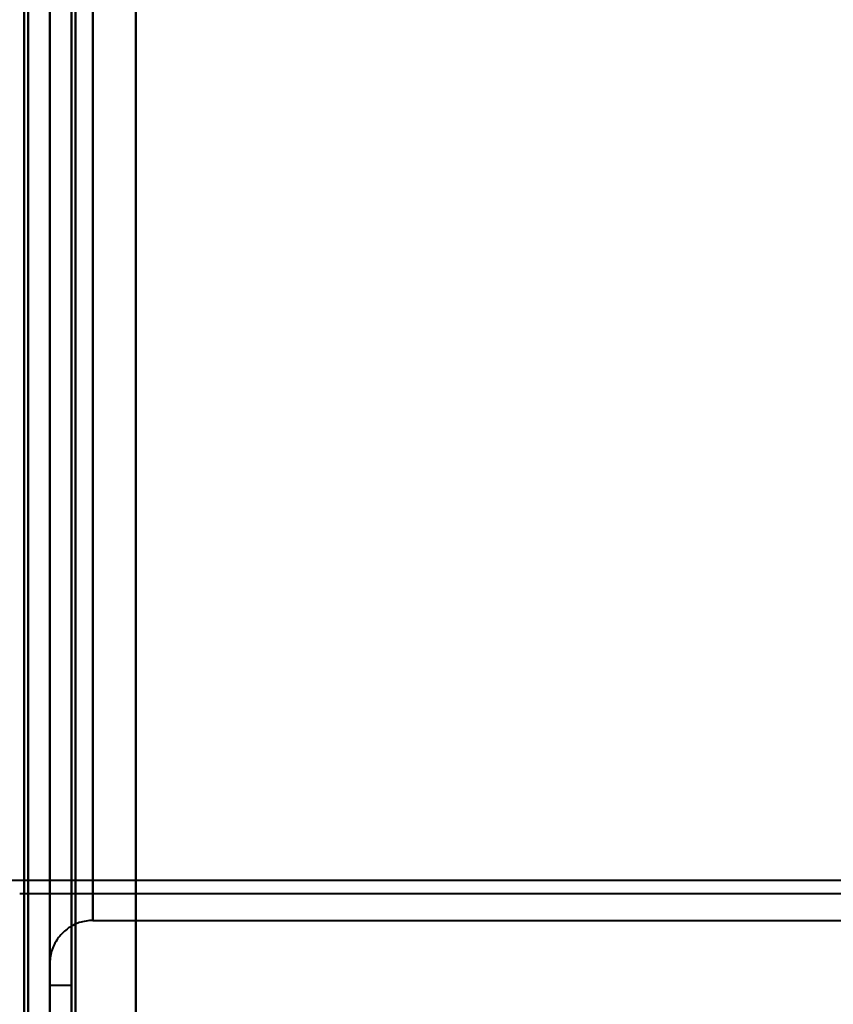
# Model space of a CAD drawing. Header units: millimetres. Extents: x -1087 to 1688, y -120 to 936.
# Tile 61 of 88: x 499 to 518, y 196 to 219. Entities that reach past the tile are written whole.
import ezdxf

# ---------------------------------------------------------------- set-up
doc = ezdxf.new("R2010")
doc.units = ezdxf.units.MM
doc.layers.add('G-IMPT', color=8, linetype='Continuous', lineweight=40)

# ---------------------------------------------------------------- blocks, each defined once
blk = doc.blocks.new('NEXA 400 CALQUES_dwg-748074-Arrière')
at = {"layer": 'G-IMPT'}
for p, q in [((500, 128.972), (500, 827.772)), ((500, 827.272), (500, 129.472)), ((500, 197.372), (500, 399.372)), ((501, 398.372), (501, 198.372)), ((500, 197.372), (500, 298.372)), ((500, 196.872), (500, 298.372)), ((500, 298.372), (500, 197.372)), ((500, 298.372), (500, 196.872)), ((500, 298.372), (500, 185.872)), ((500, 185.872), (500, 298.372)), ((500.5, 196.872), (500.5, 298.372)), ((500.5, 298.372), (500.5, 196.872)), ((501, 198.372), (501, 298.372)), ((501, 298.372), (501, 198.372)), ((-572.615, 199.312), (574.16, 199.312)), ((499.3, 198.998), (518.99, 198.998)), ((501, 198.372), (520, 198.372)), ((500, 196.872), (500.5, 196.872))]:
    blk.add_line(p, q, dxfattribs=at)
at = {"layer": 'G-IMPT', "flags": 128}
for points in [[(499.4, 827.772), (499.4, 653.072), (499.4, 478.372), (499.4, 303.672), (499.4, 128.972)], [(499.4, 128.972), (499.4, 303.672), (499.4, 478.372), (499.4, 653.072), (499.4, 827.772)], [(499.4, 827.772), (499.4, 653.072), (499.4, 478.372), (499.4, 303.672), (499.4, 128.972)], [(499.5, 128.972), (499.5, 303.672), (499.5, 478.372), (499.5, 653.072), (499.5, 827.772)], [(500, 827.772), (500, 653.072), (500, 478.372), (500, 303.672), (500, 128.972)], [(500, 128.972), (500, 303.672), (500, 478.372), (500, 653.072), (500, 827.772)], [(502, 827.772), (502, 653.072), (502, 478.372), (502, 303.672), (502, 128.972)], [(502, 128.972), (502, 303.672), (502, 478.372), (502, 653.072), (502, 827.772)], [(502, 827.772), (502, 653.072), (502, 478.372), (502, 303.672), (502, 128.972)], [(502, 128.972), (502, 303.672), (502, 478.372), (502, 653.072), (502, 827.772)], [(499.5, 129.472), (499.5, 303.922), (499.5, 478.372), (499.5, 652.822), (499.5, 827.272)], [(499.5, 827.272), (499.5, 652.822), (499.5, 478.372), (499.5, 303.922), (499.5, 129.472)], [(499.5, 129.472), (499.5, 303.922), (499.5, 478.372), (499.5, 652.822), (499.5, 827.272)], [(499.5, 827.272), (499.5, 652.822), (499.5, 478.372), (499.5, 303.922), (499.5, 129.472)], [(499.5, 129.472), (499.5, 303.922), (499.5, 478.372), (499.5, 652.822), (499.5, 827.272)], [(499.5, 827.272), (499.5, 652.822), (499.5, 478.372), (499.5, 303.922), (499.5, 129.472)], [(500, 161.372), (500, 327.847), (500, 494.322), (500, 660.797), (500, 827.272)], [(500, 827.272), (500, 652.822), (500, 478.372), (500, 303.922), (500, 129.472)], [(500, 827.272), (500, 660.797), (500, 494.322), (500, 327.847), (500, 161.372)], [(500, 129.472), (500, 303.922), (500, 478.372), (500, 652.822), (500, 827.272)], [(500, 827.272), (500, 652.822), (500, 478.372), (500, 303.922), (500, 129.472)], [(500, 129.472), (500, 303.922), (500, 478.372), (500, 652.822), (500, 827.272)], [(500.5, 827.272), (500.5, 652.822), (500.5, 478.372), (500.5, 303.922), (500.5, 129.472)], [(500.5, 129.472), (500.5, 303.922), (500.5, 478.372), (500.5, 652.822), (500.5, 827.272)], [(500.6, 129.472), (500.6, 303.922), (500.6, 478.372), (500.6, 652.822), (500.6, 827.272)], [(500.6, 827.272), (500.6, 652.822), (500.6, 478.372), (500.6, 303.922), (500.6, 129.472)], [(500.6, 129.472), (500.6, 303.922), (500.6, 478.372), (500.6, 652.822), (500.6, 827.272)], [(500.6, 827.272), (500.6, 652.822), (500.6, 478.372), (500.6, 303.922), (500.6, 129.472)], [(500.6, 827.272), (500.6, 652.822), (500.6, 478.372), (500.6, 303.922), (500.6, 129.472)], [(500.6, 129.472), (500.6, 303.922), (500.6, 478.372), (500.6, 652.822), (500.6, 827.272)], [(502, 827.272), (502, 652.822), (502, 478.372), (502, 303.922), (502, 129.472)], [(502, 129.472), (502, 303.922), (502, 478.372), (502, 652.822), (502, 827.272)], [(502, 129.472), (502, 303.922), (502, 478.372), (502, 652.822), (502, 827.272)], [(502, 827.272), (502, 652.822), (502, 478.372), (502, 303.922), (502, 129.472)], [(501, 198.372), (500.96, 198.372), (500.92, 198.369), (500.88, 198.365), (500.841, 198.36), (500.801, 198.352), (500.762, 198.344), (500.724, 198.333), (500.685, 198.322), (500.648, 198.308), (500.611, 198.293), (500.574, 198.277), (500.538, 198.259), (500.503, 198.24), (500.469, 198.22), (500.435, 198.198), (500.403, 198.174), (500.371, 198.15), (500.341, 198.124), (500.311, 198.097), (500.283, 198.069), (500.255, 198.04), (500.229, 198.009), (500.204, 197.978), (500.181, 197.946), (500.159, 197.913), (500.138, 197.879), (500.118, 197.844), (500.1, 197.808), (500.083, 197.772), (500.068, 197.735), (500.054, 197.697), (500.042, 197.659), (500.031, 197.62), (500.022, 197.582), (500.015, 197.542), (500.009, 197.503), (500.004, 197.463), (500.001, 197.423), (500, 197.383), (500, 197.372)]]:
    blk.add_lwpolyline(points, dxfattribs=at)

msp = doc.modelspace()

# ---------------------------------------------------------------- block references
at = {"layer": 'G-IMPT'}
msp.add_blockref('NEXA 400 CALQUES_dwg-748074-Arrière', (0, 0), dxfattribs=at)

doc.saveas('drawing.dxf')
